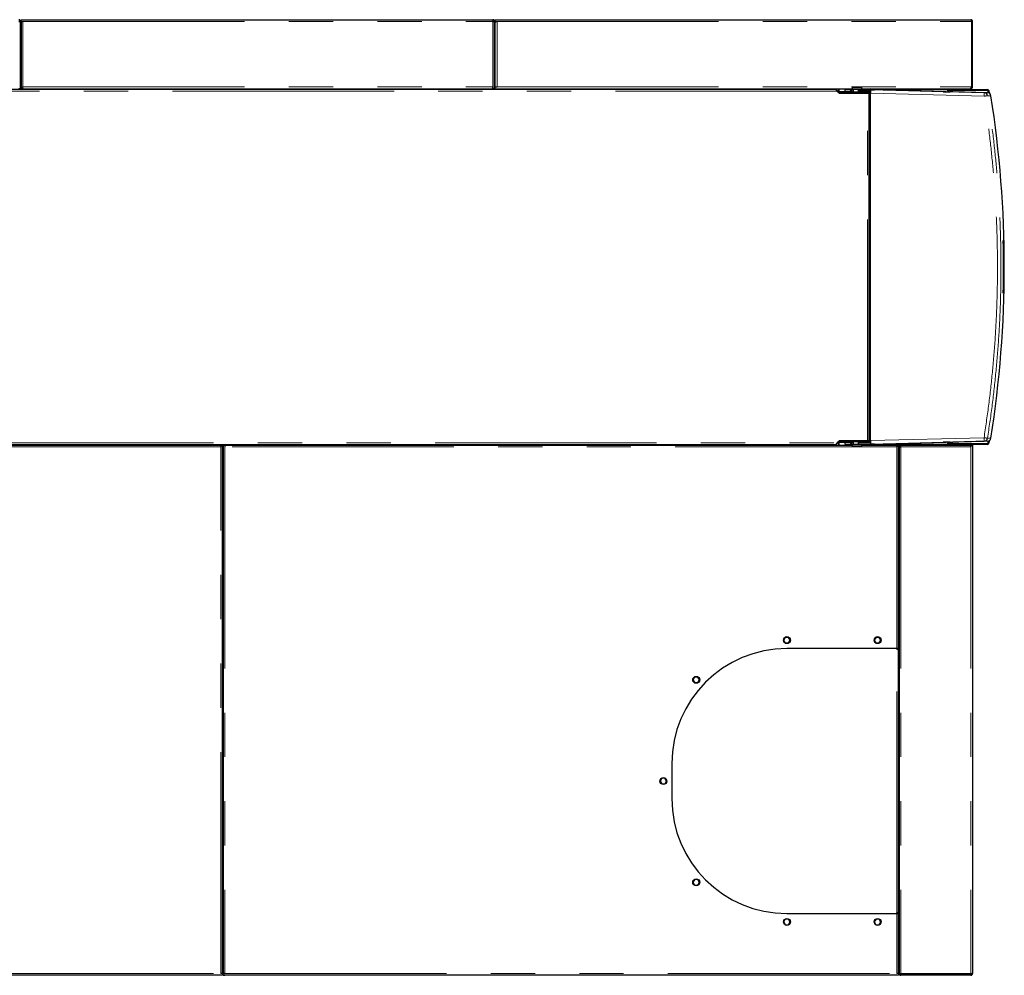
# Model space of a CAD drawing. Header units: millimetres. Extents: x 19 to 257, y 78 to 173.
# Tile 62 of 76: x 179 to 208, y 145 to 173. Entities that reach past the tile are written whole.
import ezdxf

# ---------------------------------------------------------------- set-up
doc = ezdxf.new("R2010")
doc.units = ezdxf.units.MM
doc.linetypes.add('PHANTOM', pattern=[12.7, 6.35, -1.27, 1.27, -1.27, 1.27, -1.27])

msp = doc.modelspace()

# ---------------------------------------------------------------- linework, layer by layer
at = {"color": 7, "linetype": 'Continuous', "lineweight": 25}
for p, q in [((179.33, 172.797), (179.305, 172.797)), ((179.305, 172.797), (179.305, 172.792)), ((179.33, 172.783), (179.33, 172.797)), ((179.33, 170.867), (179.33, 172.783)), ((179.35, 172.847), (179.4, 172.847)), ((179.35, 172.797), (179.35, 172.847)), ((179.35, 172.797), (179.4, 172.797)), ((179.35, 172.797), (179.35, 172.783)), ((179.35, 172.783), (179.35, 170.867)), ((179.375, 172.792), (179.375, 172.797)), ((179.4, 172.847), (192.87, 172.847)), ((192.87, 172.847), (192.87, 172.797)), ((192.92, 172.797), (192.895, 172.797)), ((192.895, 172.797), (192.895, 172.792)), ((192.92, 172.783), (192.92, 172.797)), ((192.92, 170.867), (192.92, 172.783)), ((192.94, 172.847), (192.99, 172.847)), ((192.94, 172.797), (192.94, 172.847)), ((192.94, 172.797), (192.99, 172.797)), ((192.94, 172.797), (192.94, 172.783)), ((192.94, 170.917), (192.94, 172.783)), ((192.965, 172.797), (192.965, 172.792)), ((192.99, 172.847), (206.57, 172.847)), ((206.588, 172.797), (206.588, 170.917)), ((206.62, 172.797), (206.595, 172.797)), ((206.595, 172.797), (206.595, 170.917)), ((206.62, 170.917), (206.62, 172.797)), ((192.921, 172.545), (192.92, 172.542)), ((192.939, 172.536), (192.92, 172.542)), ((192.939, 172.536), (192.94, 172.539)), ((179.35, 172.213), (179.33, 172.213)), ((192.94, 172.318), (192.92, 172.325)), ((192.94, 172.213), (192.92, 172.213)), ((202.692, 170.847), (165.786, 170.847)), ((179.33, 170.867), (179.28, 170.867)), ((179.33, 170.867), (179.35, 170.867)), ((179.4, 170.867), (179.35, 170.867)), ((179.4, 170.867), (179.4, 170.917)), ((179.4, 170.867), (192.87, 170.867)), ((180.746, 170.867), (180.746, 170.847)), ((180.798, 170.867), (180.798, 170.847)), ((180.902, 170.867), (180.902, 170.847)), ((180.954, 170.867), (180.954, 170.847)), ((190.746, 170.867), (190.746, 170.847)), ((190.798, 170.867), (190.798, 170.847)), ((190.902, 170.867), (190.902, 170.847)), ((190.954, 170.867), (190.954, 170.847)), ((192.87, 170.867), (192.87, 170.917)), ((192.92, 170.867), (192.87, 170.867)), ((192.92, 170.867), (192.94, 170.867)), ((192.94, 170.867), (192.94, 170.917)), ((192.94, 170.917), (192.99, 170.917)), ((192.94, 170.867), (203.174, 170.867)), ((194.016, 170.867), (194.016, 170.847)), ((194.068, 170.867), (194.068, 170.847)), ((194.172, 170.867), (194.172, 170.847)), ((194.224, 170.867), (194.224, 170.847)), ((202.016, 170.867), (202.016, 170.847)), ((202.068, 170.867), (202.068, 170.847)), ((202.172, 170.867), (202.172, 170.847)), ((202.224, 170.867), (202.224, 170.847)), ((202.586, 170.847), (202.586, 170.867)), ((202.778, 170.773), (202.718, 170.834)), ((202.737, 170.802), (202.806, 170.742)), ((202.78, 170.867), (202.78, 170.764)), ((202.796, 170.791), (202.796, 170.867)), ((202.796, 170.791), (202.796, 170.766)), ((202.959, 170.837), (202.959, 170.777)), ((203.134, 170.837), (202.959, 170.837)), ((203.134, 170.777), (202.959, 170.777)), ((203.134, 170.777), (203.134, 170.837)), ((203.134, 170.837), (203.146, 170.837)), ((203.146, 170.777), (203.134, 170.777)), ((203.146, 170.837), (203.146, 170.777)), ((203.154, 170.837), (203.146, 170.837)), ((203.146, 170.777), (203.154, 170.777)), ((203.154, 170.777), (203.154, 170.837)), ((203.154, 170.837), (203.204, 170.837)), ((203.204, 170.777), (203.154, 170.777)), ((203.174, 170.876), (203.174, 170.85)), ((203.174, 170.876), (203.175, 170.876)), ((203.174, 170.85), (203.178, 170.846)), ((203.174, 170.85), (203.454, 170.85)), ((203.175, 170.902), (203.179, 170.906)), ((203.453, 170.902), (203.175, 170.902)), ((203.175, 170.902), (203.175, 170.876)), ((203.45, 170.846), (203.178, 170.846)), ((203.179, 170.906), (203.449, 170.906)), ((203.204, 170.846), (203.204, 170.77)), ((203.362, 170.837), (203.355, 170.831)), ((203.359, 170.822), (203.355, 170.831)), ((203.355, 170.777), (203.355, 170.831)), ((203.355, 170.777), (203.358, 170.777)), ((203.358, 170.804), (203.359, 170.822)), ((203.358, 170.804), (203.694, 170.804)), ((203.358, 170.777), (203.358, 170.804)), ((203.693, 170.777), (203.358, 170.777)), ((203.696, 170.837), (203.362, 170.837)), ((203.424, 170.837), (203.424, 170.846)), ((203.424, 170.77), (203.424, 170.777)), ((203.449, 170.906), (203.453, 170.902)), ((203.45, 170.846), (203.454, 170.85)), ((203.453, 170.876), (203.453, 170.902)), ((203.453, 170.876), (203.454, 170.876)), ((203.454, 170.85), (203.454, 170.876)), ((203.454, 170.867), (206.556, 170.867)), ((203.641, 170.867), (203.641, 170.837)), ((203.641, 170.766), (203.641, 170.777)), ((203.67, 170.777), (203.67, 170.737)), ((203.685, 170.777), (203.685, 170.737)), ((206.955, 170.751), (203.696, 170.837)), ((203.712, 170.837), (203.696, 170.837)), ((203.752, 170.836), (203.814, 170.834)), ((205.78, 170.783), (203.814, 170.834)), ((205.899, 170.837), (205.899, 170.827)), ((205.899, 170.827), (205.912, 170.827)), ((205.912, 170.864), (205.912, 170.867)), ((205.912, 170.827), (205.921, 170.827)), ((205.921, 170.827), (205.921, 170.807)), ((205.921, 170.779), (205.921, 170.807)), ((205.941, 170.807), (205.941, 170.779)), ((205.941, 170.779), (205.941, 170.797)), ((205.961, 170.847), (207.046, 170.847)), ((207.046, 170.827), (205.961, 170.827)), ((205.971, 170.827), (207.033, 170.827)), ((206.053, 170.778), (205.98, 170.778)), ((207.051, 170.751), (206.053, 170.778)), ((206.556, 170.867), (206.57, 170.867)), ((206.57, 170.867), (206.57, 170.879)), ((206.595, 170.917), (206.62, 170.917)), ((207.033, 170.827), (207.073, 170.787)), ((207.076, 170.748), (207.066, 170.81)), ((207.073, 170.787), (207.08, 170.746)), ((207.085, 170.813), (207.097, 170.739)), ((202.774, 170.769), (202.778, 170.773)), ((202.796, 170.75), (202.796, 170.766)), ((202.811, 170.766), (202.796, 170.766)), ((202.811, 170.746), (202.801, 170.746)), ((202.806, 170.742), (203.611, 170.742)), ((202.811, 170.746), (202.811, 170.766)), ((203.641, 170.766), (202.811, 170.766)), ((203.641, 170.746), (202.811, 170.746)), ((203.204, 170.77), (203.208, 170.766)), ((203.204, 170.77), (203.424, 170.77)), ((203.314, 170.742), (203.314, 170.746)), ((203.42, 170.766), (203.424, 170.77)), ((203.496, 170.746), (203.494, 170.742)), ((203.506, 170.746), (203.506, 170.742)), ((203.58, 170.742), (203.58, 170.746)), ((203.611, 170.742), (203.656, 170.742)), ((203.641, 170.746), (203.641, 170.766)), ((203.656, 160.772), (203.656, 170.742)), ((203.656, 170.737), (203.685, 170.737)), ((203.693, 160.777), (203.693, 170.737)), ((207.504, 166.511), (207.516, 166.511)), ((207.515, 165.003), (207.515, 166.511)), ((207.511, 165.42), (207.512, 165.42)), ((207.512, 165.585), (207.512, 165.578)), ((207.512, 165.578), (207.512, 165.578)), ((207.512, 165.543), (207.512, 165.394)), ((207.512, 165.543), (207.512, 165.543)), ((207.512, 165.42), (207.512, 165.496)), ((207.512, 165.394), (207.511, 165.394)), ((207.516, 165.003), (207.504, 165.003)), ((165.786, 160.667), (202.692, 160.667)), ((165.81, 160.647), (185.07, 160.647)), ((185.07, 160.647), (185.12, 160.647)), ((185.07, 160.647), (185.07, 160.597)), ((185.12, 145.511), (185.12, 160.647)), ((185.14, 160.647), (185.14, 145.511)), ((185.14, 160.647), (185.19, 160.647)), ((185.19, 160.647), (185.19, 160.597)), ((185.19, 160.647), (203.168, 160.647)), ((202.586, 160.647), (202.586, 160.667)), ((202.718, 160.68), (202.778, 160.74)), ((202.806, 160.772), (202.737, 160.712)), ((202.778, 160.74), (202.774, 160.744)), ((202.78, 160.75), (202.78, 160.647)), ((202.796, 160.748), (202.796, 160.763)), ((202.796, 160.748), (202.811, 160.748)), ((202.796, 160.748), (202.796, 160.723)), ((202.796, 160.647), (202.796, 160.723)), ((202.801, 160.768), (202.811, 160.768)), ((203.611, 160.772), (202.806, 160.772)), ((202.811, 160.768), (202.811, 160.748)), ((202.811, 160.768), (203.641, 160.768)), ((202.811, 160.748), (203.641, 160.748)), ((202.959, 160.737), (202.959, 160.677)), ((202.959, 160.737), (203.134, 160.737)), ((202.959, 160.677), (203.134, 160.677)), ((203.134, 160.677), (203.134, 160.737)), ((203.134, 160.737), (203.146, 160.737)), ((203.146, 160.677), (203.134, 160.677)), ((203.146, 160.737), (203.146, 160.677)), ((203.154, 160.737), (203.146, 160.737)), ((203.146, 160.677), (203.154, 160.677)), ((203.154, 160.677), (203.154, 160.737)), ((203.154, 160.737), (203.198, 160.737)), ((203.198, 160.677), (203.154, 160.677)), ((203.172, 160.668), (203.168, 160.664)), ((203.168, 160.664), (203.168, 160.638)), ((203.448, 160.664), (203.168, 160.664)), ((203.169, 160.638), (203.168, 160.638)), ((203.169, 160.638), (203.169, 160.612)), ((203.172, 160.668), (203.444, 160.668)), ((203.202, 160.748), (203.198, 160.744)), ((203.198, 160.744), (203.198, 160.668)), ((203.418, 160.744), (203.198, 160.744)), ((203.308, 160.772), (203.308, 160.768)), ((203.355, 160.682), (203.355, 160.737)), ((203.358, 160.737), (203.355, 160.737)), ((203.355, 160.682), (203.359, 160.692)), ((203.355, 160.682), (203.362, 160.677)), ((203.358, 160.71), (203.358, 160.737)), ((203.358, 160.737), (203.693, 160.737)), ((203.694, 160.71), (203.358, 160.71)), ((203.359, 160.692), (203.358, 160.71)), ((203.362, 160.677), (203.696, 160.677)), ((203.418, 160.744), (203.414, 160.748)), ((203.418, 160.737), (203.418, 160.744)), ((203.418, 160.668), (203.418, 160.677)), ((203.448, 160.664), (203.444, 160.668)), ((203.448, 160.638), (203.447, 160.638)), ((203.447, 160.612), (203.447, 160.638)), ((203.448, 160.638), (203.448, 160.664)), ((203.448, 160.647), (204.45, 160.647)), ((203.506, 160.768), (203.506, 160.772)), ((203.58, 160.768), (203.58, 160.772)), ((203.656, 160.772), (203.611, 160.772)), ((203.641, 160.768), (203.641, 160.748)), ((203.641, 160.737), (203.641, 160.748)), ((203.641, 160.677), (203.641, 160.647)), ((203.685, 160.777), (203.656, 160.777)), ((203.67, 160.777), (203.67, 160.737)), ((203.685, 160.777), (203.685, 160.737)), ((203.696, 160.677), (206.955, 160.762)), ((203.696, 160.677), (203.712, 160.677)), ((203.814, 160.679), (203.752, 160.678)), ((203.814, 160.679), (205.78, 160.731)), ((204.45, 160.647), (204.45, 160.597)), ((204.45, 160.647), (204.5, 160.647)), ((204.5, 154.817), (204.5, 160.647)), ((204.5, 160.647), (204.559, 160.647)), ((204.559, 160.647), (206.556, 160.647)), ((204.559, 160.647), (204.559, 160.622)), ((205.899, 160.687), (205.899, 160.677)), ((205.912, 160.687), (205.899, 160.687)), ((205.921, 160.687), (205.912, 160.687)), ((205.912, 160.647), (205.912, 160.65)), ((205.921, 160.707), (205.921, 160.735)), ((205.921, 160.707), (205.921, 160.687)), ((205.941, 160.717), (205.941, 160.735)), ((205.941, 160.735), (205.941, 160.707)), ((205.961, 160.687), (207.046, 160.687)), ((207.046, 160.667), (205.961, 160.667)), ((207.033, 160.687), (205.971, 160.687)), ((205.98, 160.736), (206.053, 160.736)), ((207.051, 160.762), (206.053, 160.736)), ((206.57, 160.647), (206.556, 160.647)), ((206.566, 160.622), (206.57, 160.622)), ((206.57, 160.647), (206.57, 160.597)), ((206.57, 160.647), (206.62, 160.647)), ((206.62, 160.647), (206.62, 160.597)), ((207.073, 160.727), (207.033, 160.687)), ((207.066, 160.704), (207.076, 160.766)), ((207.08, 160.767), (207.073, 160.727)), ((207.097, 160.775), (207.085, 160.7)), ((203.169, 160.612), (203.447, 160.612)), ((203.173, 160.608), (203.169, 160.612)), ((203.443, 160.608), (203.173, 160.608)), ((203.447, 160.612), (203.443, 160.608)), ((204.5, 160.347), (204.52, 160.347)), ((204.52, 160.608), (204.545, 160.608)), ((204.52, 160.608), (204.52, 145.505)), ((206.62, 160.597), (206.62, 145.497)), ((185.14, 160.227), (185.12, 160.227)), ((185.14, 160.147), (185.12, 160.147)), ((204.5, 159.251), (204.52, 159.251)), ((204.5, 159.199), (204.52, 159.199)), ((204.5, 159.095), (204.52, 159.095)), ((204.5, 159.043), (204.52, 159.043)), ((204.5, 156.031), (204.52, 156.031)), ((204.5, 155.979), (204.52, 155.979)), ((204.5, 155.875), (204.52, 155.875)), ((204.5, 155.823), (204.52, 155.823)), ((201.254, 155.137), (201.21, 155.06)), ((201.21, 155.06), (201.251, 154.977)), ((201.251, 154.977), (201.347, 154.977)), ((201.35, 155.137), (201.254, 155.137)), ((201.347, 154.977), (201.391, 155.054)), ((201.391, 155.054), (201.35, 155.137)), ((203.857, 155.137), (203.806, 155.06)), ((203.806, 155.06), (203.854, 154.977)), ((203.854, 154.977), (203.943, 154.977)), ((203.947, 155.137), (203.857, 155.137)), ((203.943, 154.977), (203.994, 155.054)), ((203.994, 155.054), (203.947, 155.137)), ((204.45, 154.817), (201.3, 154.817)), ((204.5, 154.817), (204.45, 154.817)), ((204.45, 154.797), (204.45, 154.817)), ((204.45, 154.797), (204.5, 154.797)), ((204.5, 147.237), (204.5, 154.797)), ((198.651, 153.999), (198.608, 153.913)), ((198.608, 153.913), (198.657, 153.839)), ((198.743, 153.999), (198.651, 153.999)), ((198.793, 153.925), (198.743, 153.999)), ((198.75, 153.839), (198.793, 153.925)), ((198.657, 153.839), (198.75, 153.839)), ((204.52, 152.892), (204.5, 152.892)), ((204.52, 152.852), (204.5, 152.852)), ((204.52, 152.812), (204.5, 152.812)), ((204.52, 152.792), (204.5, 152.792)), ((204.52, 152.432), (204.5, 152.432)), ((204.5, 151.672), (204.52, 151.672)), ((204.52, 151.632), (204.5, 151.632)), ((198, 151.517), (198, 150.517)), ((197.711, 151.097), (197.668, 151.011)), ((197.803, 151.097), (197.711, 151.097)), ((197.853, 151.023), (197.803, 151.097)), ((197.81, 150.937), (197.853, 151.023)), ((197.668, 151.011), (197.717, 150.937)), ((197.717, 150.937), (197.81, 150.937)), ((204.5, 150.872), (204.52, 150.872)), ((204.52, 150.832), (204.5, 150.832)), ((204.5, 150.072), (204.52, 150.072)), ((204.52, 150.032), (204.5, 150.032)), ((204.5, 149.272), (204.52, 149.272)), ((204.52, 149.232), (204.5, 149.232)), ((198.657, 148.194), (198.606, 148.117)), ((198.747, 148.194), (198.657, 148.194)), ((198.794, 148.111), (198.747, 148.194)), ((204.5, 148.472), (204.52, 148.472)), ((198.606, 148.117), (198.654, 148.034)), ((198.654, 148.034), (198.743, 148.034)), ((198.743, 148.034), (198.794, 148.111)), ((204.5, 148.112), (204.52, 148.112)), ((204.52, 148.092), (204.5, 148.092)), ((204.52, 148.052), (204.5, 148.052)), ((204.5, 148.032), (204.52, 148.032)), ((204.5, 147.992), (204.52, 147.992)), ((201.3, 147.217), (204.45, 147.217)), ((204.5, 147.237), (204.45, 147.237)), ((204.45, 147.217), (204.45, 147.237)), ((204.45, 147.217), (204.5, 147.217)), ((204.5, 145.511), (204.5, 147.217)), ((204.52, 147.207), (204.5, 147.207)), ((201.254, 147.057), (201.21, 146.98)), ((201.21, 146.98), (201.251, 146.897)), ((201.251, 146.897), (201.347, 146.897)), ((201.35, 147.057), (201.254, 147.057)), ((201.347, 146.897), (201.391, 146.974)), ((201.391, 146.974), (201.35, 147.057)), ((203.857, 147.057), (203.806, 146.98)), ((203.806, 146.98), (203.854, 146.897)), ((203.854, 146.897), (203.943, 146.897)), ((203.947, 147.057), (203.857, 147.057)), ((203.943, 146.897), (203.994, 146.974)), ((203.994, 146.974), (203.947, 147.057)), ((204.52, 146.967), (204.5, 146.967)), ((204.5, 146.847), (204.52, 146.847)), ((185.12, 146.226), (185.14, 146.226)), ((185.14, 146.087), (185.12, 146.087)), ((204.52, 146.087), (204.5, 146.087)), ((204.5, 145.857), (204.52, 145.857)), ((204.5, 145.767), (204.52, 145.767)), ((204.5, 145.677), (204.52, 145.677)), ((185.07, 145.447), (165.81, 145.447)), ((185.12, 145.497), (185.07, 145.497)), ((185.12, 145.447), (185.07, 145.447)), ((185.095, 145.497), (185.095, 145.502)), ((185.12, 145.497), (185.12, 145.511)), ((185.12, 145.497), (185.12, 145.447)), ((185.14, 145.511), (185.14, 145.497)), ((185.14, 145.447), (185.14, 145.497)), ((185.14, 145.497), (185.19, 145.497)), ((185.14, 145.447), (185.19, 145.447)), ((204.45, 145.447), (185.19, 145.447)), ((204.5, 145.497), (204.45, 145.497)), ((204.5, 145.447), (204.45, 145.447)), ((204.5, 145.497), (204.5, 145.511)), ((204.5, 145.497), (204.5, 145.447)), ((204.52, 145.497), (204.52, 145.505)), ((204.532, 145.497), (204.52, 145.497)), ((206.57, 145.486), (204.57, 145.486)), ((204.57, 145.472), (204.57, 145.447)), ((206.57, 145.472), (204.57, 145.472)), ((206.57, 145.447), (204.57, 145.447)), ((204.695, 145.472), (204.695, 145.486)), ((206.435, 145.472), (206.435, 145.486)), ((206.57, 145.472), (206.57, 145.486)), ((206.57, 145.447), (206.57, 145.472))]:
    msp.add_line(p, q, dxfattribs=at)
at = {"color": 8, "linetype": 'PHANTOM', "lineweight": 18}
for p, q in [((179.4, 172.797), (192.87, 172.797)), ((179.4, 172.797), (179.4, 170.917)), ((192.87, 170.917), (192.87, 172.797)), ((192.99, 172.797), (192.99, 170.917)), ((192.99, 172.797), (206.588, 172.797)), ((192.92, 172.486), (192.94, 172.481)), ((192.92, 172.359), (192.94, 172.351)), ((192.931, 172.229), (192.931, 172.213)), ((202.737, 170.802), (165.816, 170.802)), ((179.4, 170.917), (192.87, 170.917)), ((192.99, 170.917), (206.588, 170.917)), ((202.959, 170.791), (202.796, 170.791)), ((203.712, 170.837), (205.899, 170.837)), ((205.912, 170.779), (205.912, 170.827)), ((203.611, 160.772), (203.611, 170.742)), ((203.685, 170.737), (203.685, 160.777)), ((203.693, 170.737), (206.952, 170.652)), ((206.955, 170.751), (207.051, 170.751)), ((207.051, 170.667), (207.147, 170.667)), ((165.816, 160.712), (202.737, 160.712)), ((185.12, 160.642), (185.14, 160.642)), ((202.796, 160.723), (202.959, 160.723)), ((203.693, 160.777), (206.952, 160.862)), ((205.899, 160.677), (203.712, 160.677)), ((205.912, 160.687), (205.912, 160.734)), ((207.051, 160.762), (206.955, 160.762)), ((207.147, 160.846), (207.051, 160.846)), ((185.07, 160.597), (165.81, 160.597)), ((185.07, 145.497), (185.07, 160.597)), ((185.19, 160.597), (185.19, 145.497)), ((204.45, 160.597), (185.19, 160.597)), ((204.45, 154.817), (204.45, 160.597)), ((204.5, 160.607), (204.52, 160.607)), ((204.545, 160.607), (204.567, 160.607)), ((206.57, 160.597), (204.57, 160.597)), ((204.57, 160.597), (204.57, 145.486)), ((206.57, 160.597), (206.57, 145.486)), ((204.45, 147.237), (204.45, 154.797)), ((204.45, 145.497), (204.45, 147.217)), ((185.14, 146.167), (185.121, 146.167)), ((204.52, 146.167), (204.5, 146.167)), ((165.81, 145.497), (185.07, 145.497)), ((185.19, 145.497), (204.45, 145.497))]:
    msp.add_line(p, q, dxfattribs=at)
at = {"color": 8, "linetype": 'PHANTOM', "lineweight": 18, "flags": 128}
for points in [[(206.952, 170.652), (206.952, 170.671), (206.953, 170.69), (206.953, 170.707), (206.954, 170.722), (206.954, 170.735), (206.954, 170.744), (206.954, 170.75), (206.955, 170.751)], [(206.955, 160.762), (206.954, 160.764), (206.954, 160.77), (206.954, 160.779), (206.954, 160.791), (206.953, 160.807), (206.953, 160.824), (206.952, 160.843), (206.952, 160.862)]]:
    msp.add_lwpolyline(points, dxfattribs=at)
at = {"color": 7, "linetype": 'Continuous', "lineweight": 25, "flags": 128}
for points in [[(204.5, 156.452), (204.514, 156.425), (204.52, 156.409)], [(204.5, 155.252), (204.514, 155.225), (204.52, 155.209)]]:
    msp.add_lwpolyline(points, dxfattribs=at)
at = {"color": 7, "linetype": 'Continuous', "lineweight": 25}
for centre in [(201.3, 155.057), (203.9, 155.057), (198.7, 153.919), (197.76, 151.017), (198.7, 148.114), (201.3, 146.977), (203.9, 146.977)]:
    msp.add_circle(centre, 0.1, dxfattribs=at)
for centre, radius, start, end in [((192.67, 171.567), 1.01, 74.4861, 75.6224), ((179.355, 172.277), 0.025, 180, 258.463), ((179.355, 172.277), 0.05, 240, 264.2608), ((192.945, 172.277), 0.025, 180, 258.463), ((192.945, 172.277), 0.05, 240, 264.2608), ((203.729, 170.837), 0.0596, 150.4497, 180.6026), ((203.712, 170.84), 0.0273, 98.1751, 186.317), ((205.931, 170.838), 0.0316, 125.4259, 182.4796), ((205.961, 170.807), 0.04, 90, 180), ((205.971, 170.797), 0.03, 90, 180), ((205.961, 170.807), 0.02, 90, 180), ((207.046, 170.807), 0.04, 9.2609, 90), ((207.046, 170.807), 0.02, 9.2609, 90), ((206.952, 170.652), 0.1, 8.978, 88.4938), ((207.048, 170.652), 0.1, 8.9763, 88.4954), ((176.102, 165.757), 31.431, 351.0119, 8.9881), ((176.087, 165.757), 31.426, 358.6252, 1.3748), ((176.099, 165.757), 31.426, 358.6252, 1.3748), ((203.729, 160.676), 0.0596, 179.3995, 209.5477), ((203.712, 160.674), 0.0273, 173.6849, 261.8219), ((205.931, 160.675), 0.0316, 177.521, 234.5735), ((205.961, 160.707), 0.04, 180, 270), ((205.971, 160.717), 0.03, 180, 270), ((205.961, 160.707), 0.02, 180, 270), ((206.952, 160.862), 0.1, 271.5072, 351.0214), ((207.046, 160.707), 0.02, 270, 350.7391), ((207.046, 160.707), 0.04, 270, 350.7391), ((207.048, 160.862), 0.1, 271.5056, 351.0231), ((204.33, 156.347), 0.2, 328.2117, 341.8051), ((204.33, 155.147), 0.2, 328.2117, 341.8051), ((201.3, 151.517), 3.3, 90, 180), ((201.3, 150.517), 3.3, 180, 270), ((185.145, 146.162), 0.05, 95.7392, 120), ((185.145, 146.162), 0.025, 101.537, 180), ((185.145, 146.017), 0.05, 95.7392, 120), ((185.145, 146.017), 0.025, 101.537, 180), ((204.525, 146.017), 0.05, 95.7392, 120), ((204.525, 146.017), 0.025, 101.537, 180)]:
    msp.add_arc(centre, radius, start, end, dxfattribs=at)
for centre, major_axis, ratio, start_param, end_param in [((203.696, 170.737), (0, 0.1), 0.026177, 0.832517, 1.570111), ((203.682, 170.838), (0.1, -0.0026), 0.000685, 5.017049, 5.484715), ((205.78, 170.783), (0.2, -0.005), 0.000685, 4.712407, 6.257023), ((203.696, 160.777), (0, 0.1), 0.026177, 1.571482, 2.309076), ((203.682, 160.676), (0.1, 0.0026), 0.000685, 0.79847, 1.266136), ((205.78, 160.731), (0.2, 0.005), 0.000685, 0.026162, 1.570778)]:
    msp.add_ellipse(centre, major_axis=major_axis, ratio=ratio, start_param=start_param, end_param=end_param, dxfattribs=at)
for points, knots in [([(179.33, 172.797), (179.33, 172.803), (179.329, 172.814), (179.32, 172.829), (179.307, 172.84), (179.293, 172.846), (179.284, 172.847), (179.28, 172.847)], [0, 0, 0, 0, 0.218156, 0.43632, 0.654482, 0.872655, 1, 1, 1, 1]), ([(179.305, 172.797), (179.305, 172.8), (179.304, 172.806), (179.3, 172.814), (179.292, 172.819), (179.286, 172.822), (179.281, 172.822), (179.28, 172.822)], [0, 0, 0, 0, 0.228364, 0.456769, 0.685058, 0.913326, 1, 1, 1, 1]), ([(179.28, 172.797), (179.286, 172.796), (179.297, 172.794), (179.313, 172.791), (179.324, 172.788), (179.33, 172.785), (179.33, 172.783), (179.33, 172.783)], [0, 0, 0, 0, 0.218164, 0.4363, 0.654501, 0.872655, 1, 1, 1, 1]), ([(179.35, 172.783), (179.351, 172.784), (179.352, 172.786), (179.361, 172.789), (179.374, 172.792), (179.388, 172.795), (179.397, 172.796), (179.4, 172.797)], [0, 0, 0, 0, 0.218172, 0.436349, 0.654506, 0.872653, 1, 1, 1, 1]), ([(192.92, 172.797), (192.92, 172.803), (192.919, 172.814), (192.91, 172.829), (192.897, 172.84), (192.883, 172.846), (192.874, 172.847), (192.87, 172.847)], [0, 0, 0, 0, 0.218155, 0.436309, 0.654476, 0.872653, 1, 1, 1, 1]), ([(192.895, 172.797), (192.895, 172.8), (192.894, 172.806), (192.89, 172.814), (192.882, 172.819), (192.876, 172.822), (192.871, 172.822), (192.87, 172.822)], [0, 0, 0, 0, 0.228369, 0.456807, 0.685102, 0.913324, 1, 1, 1, 1]), ([(192.87, 172.797), (192.876, 172.796), (192.887, 172.794), (192.903, 172.791), (192.914, 172.788), (192.92, 172.785), (192.92, 172.783), (192.92, 172.783)], [0, 0, 0, 0, 0.218116, 0.436286, 0.654496, 0.872649, 1, 1, 1, 1]), ([(192.94, 172.783), (192.941, 172.784), (192.942, 172.786), (192.951, 172.789), (192.964, 172.792), (192.978, 172.795), (192.987, 172.796), (192.99, 172.797)], [0, 0, 0, 0, 0.218173, 0.436343, 0.654551, 0.872649, 1, 1, 1, 1]), ([(206.57, 172.847), (206.572, 172.846), (206.574, 172.845), (206.578, 172.836), (206.582, 172.823), (206.586, 172.809), (206.588, 172.8), (206.588, 172.797)], [0, 0, 0, 0, 0.220226, 0.440512, 0.660721, 0.88099, 1, 1, 1, 1]), ([(206.62, 172.797), (206.62, 172.803), (206.619, 172.814), (206.61, 172.829), (206.596, 172.841), (206.582, 172.846), (206.573, 172.847), (206.57, 172.847)], [0, 0, 0, 0, 0.220232, 0.440493, 0.660754, 0.880983, 1, 1, 1, 1]), ([(206.595, 172.797), (206.595, 172.8), (206.594, 172.806), (206.59, 172.814), (206.585, 172.817), (206.583, 172.818)], [0, 0, 0, 0, 0.364366, 0.728805, 1, 1, 1, 1]), ([(206.595, 172.797), (206.595, 172.796), (206.594, 172.794), (206.591, 172.791), (206.589, 172.79), (206.588, 172.79)], [0, 0, 0, 0, 0.469558, 0.939215, 1, 1, 1, 1]), ([(202.692, 170.847), (202.696, 170.846), (202.703, 170.845), (202.714, 170.834), (202.726, 170.819), (202.733, 170.808), (202.737, 170.802)], [0, 0, 0, 0, 0.25002, 0.500025, 0.750004, 1, 1, 1, 1]), ([(202.718, 170.834), (202.716, 170.836), (202.711, 170.84), (202.706, 170.842), (202.703, 170.843)], [0, 0, 0, 0, 0.501294, 1, 1, 1, 1]), ([(203.696, 170.837), (203.695, 170.836), (203.695, 170.835), (203.695, 170.828), (203.694, 170.818), (203.694, 170.809), (203.694, 170.804)], [0, 0, 0, 0, 0.260145, 0.513547, 0.760187, 1, 1, 1, 1]), ([(206.588, 170.917), (206.586, 170.911), (206.581, 170.899), (206.573, 170.883), (206.566, 170.871), (206.56, 170.867), (206.557, 170.867), (206.556, 170.867)], [0, 0, 0, 0, 0.231971, 0.464018, 0.696058, 0.928096, 1, 1, 1, 1]), ([(206.57, 170.867), (206.576, 170.867), (206.589, 170.869), (206.604, 170.879), (206.616, 170.893), (206.62, 170.907), (206.62, 170.915), (206.62, 170.917)], [0, 0, 0, 0, 0.2319687, 0.4639852, 0.6960774, 0.9281133, 1, 1, 1, 1]), ([(206.578, 170.893), (206.579, 170.893), (206.583, 170.894), (206.589, 170.9), (206.595, 170.908), (206.595, 170.914), (206.595, 170.917)], [0, 0, 0, 0, 0.058996, 0.407459, 0.756105, 1, 1, 1, 1]), ([(206.585, 170.908), (206.586, 170.908), (206.59, 170.909), (206.593, 170.909), (206.594, 170.909)], [0, 0, 0, 0, 0.46714, 1, 1, 1, 1]), ([(206.586, 170.911), (206.586, 170.911), (206.59, 170.912), (206.594, 170.914), (206.595, 170.916), (206.595, 170.917)], [0, 0, 0, 0, 0.126142, 0.563073, 1, 1, 1, 1]), ([(202.796, 170.766), (202.794, 170.766), (202.791, 170.766), (202.786, 170.768), (202.782, 170.77), (202.779, 170.772), (202.778, 170.773)], [0, 0, 0, 0, 0.249841, 0.499959, 0.749898, 1, 1, 1, 1]), ([(202.737, 160.712), (202.733, 160.706), (202.726, 160.694), (202.714, 160.679), (202.703, 160.669), (202.696, 160.668), (202.692, 160.667)], [0, 0, 0, 0, 0.25, 0.499977, 0.749983, 1, 1, 1, 1]), ([(202.703, 160.67), (202.706, 160.672), (202.711, 160.674), (202.716, 160.678), (202.718, 160.68)], [0, 0, 0, 0, 0.498732, 1, 1, 1, 1]), ([(202.778, 160.74), (202.779, 160.741), (202.782, 160.744), (202.786, 160.746), (202.791, 160.747), (202.794, 160.748), (202.796, 160.748)], [0, 0, 0, 0, 0.250104, 0.500045, 0.750157, 1, 1, 1, 1]), ([(203.694, 160.71), (203.694, 160.705), (203.694, 160.695), (203.695, 160.685), (203.695, 160.678), (203.695, 160.677), (203.696, 160.677)], [0, 0, 0, 0, 0.239817, 0.486453, 0.739855, 1, 1, 1, 1]), ([(204.57, 160.597), (204.569, 160.603), (204.568, 160.616), (204.565, 160.633), (204.562, 160.645), (204.56, 160.646), (204.559, 160.647)], [0, 0, 0, 0, 0.249997, 0.499982, 0.749988, 1, 1, 1, 1]), ([(204.57, 160.597), (204.569, 160.6), (204.568, 160.607), (204.565, 160.615), (204.562, 160.621), (204.56, 160.621), (204.559, 160.622)], [0, 0, 0, 0, 0.250017, 0.499942, 0.749922, 1, 1, 1, 1]), ([(206.556, 160.647), (206.557, 160.646), (206.559, 160.645), (206.562, 160.636), (206.565, 160.623), (206.568, 160.609), (206.57, 160.6), (206.57, 160.597)], [0, 0, 0, 0, 0.218162, 0.436346, 0.654509, 0.87265, 1, 1, 1, 1]), ([(204.52, 160.608), (204.521, 160.607), (204.523, 160.605), (204.534, 160.602), (204.551, 160.6), (204.564, 160.598), (204.57, 160.597)], [0, 0, 0, 0, 0.250005, 0.500001, 0.749997, 1, 1, 1, 1]), ([(204.545, 160.608), (204.546, 160.607), (204.546, 160.605), (204.552, 160.602), (204.561, 160.6), (204.567, 160.598), (204.57, 160.597)], [0, 0, 0, 0, 0.250052, 0.500004, 0.749956, 1, 1, 1, 1]), ([(185.12, 145.511), (185.12, 145.51), (185.119, 145.508), (185.11, 145.505), (185.097, 145.502), (185.083, 145.499), (185.074, 145.497), (185.07, 145.497)], [0, 0, 0, 0, 0.21817, 0.43635, 0.654505, 0.872654, 1, 1, 1, 1]), ([(185.19, 145.497), (185.185, 145.498), (185.173, 145.5), (185.158, 145.503), (185.147, 145.506), (185.141, 145.509), (185.141, 145.51), (185.14, 145.511)], [0, 0, 0, 0, 0.218136, 0.436303, 0.654483, 0.872654, 1, 1, 1, 1]), ([(204.5, 145.511), (204.5, 145.51), (204.499, 145.508), (204.49, 145.505), (204.477, 145.502), (204.463, 145.499), (204.454, 145.497), (204.45, 145.497)], [0, 0, 0, 0, 0.218169, 0.436339, 0.654499, 0.872652, 1, 1, 1, 1]), ([(204.57, 145.486), (204.565, 145.487), (204.553, 145.49), (204.538, 145.494), (204.526, 145.499), (204.521, 145.502), (204.52, 145.504), (204.52, 145.505)], [0, 0, 0, 0, 0.221119, 0.442228, 0.663333, 0.884407, 1, 1, 1, 1]), ([(204.52, 145.497), (204.521, 145.491), (204.522, 145.479), (204.532, 145.463), (204.547, 145.451), (204.561, 145.447), (204.568, 145.447), (204.57, 145.447)], [0, 0, 0, 0, 0.23233, 0.464678, 0.697065, 0.929462, 1, 1, 1, 1]), ([(204.545, 145.497), (204.546, 145.494), (204.547, 145.487), (204.553, 145.478), (204.562, 145.473), (204.568, 145.472), (204.57, 145.472)], [0, 0, 0, 0, 0.249346, 0.528074, 0.806899, 1, 1, 1, 1]), ([(204.561, 145.488), (204.561, 145.485), (204.562, 145.479), (204.563, 145.474), (204.563, 145.473)], [0, 0, 0, 0, 0.656567, 1, 1, 1, 1]), ([(204.562, 145.488), (204.562, 145.488), (204.563, 145.484), (204.565, 145.479), (204.568, 145.473), (204.569, 145.472), (204.57, 145.472)], [0, 0, 0, 0, 0.027386, 0.3515847, 0.6757528, 1, 1, 1, 1]), ([(206.435, 145.472), (206.453, 145.472), (206.474, 145.473), (206.493, 145.484), (206.497, 145.486)], [0, 0, 0, 0, 0.7892692, 1, 1, 1, 1]), ([(206.62, 145.497), (206.62, 145.496), (206.618, 145.494), (206.607, 145.491), (206.59, 145.489), (206.577, 145.487), (206.57, 145.486)], [0, 0, 0, 0, 0.250025, 0.500029, 0.749986, 1, 1, 1, 1]), ([(206.57, 145.447), (206.577, 145.448), (206.59, 145.449), (206.607, 145.461), (206.618, 145.477), (206.62, 145.49), (206.62, 145.497)], [0, 0, 0, 0, 0.250013, 0.499986, 0.749967, 1, 1, 1, 1]), ([(206.57, 145.472), (206.574, 145.472), (206.58, 145.473), (206.588, 145.479), (206.593, 145.485), (206.594, 145.489), (206.594, 145.489)], [0, 0, 0, 0, 0.3099641, 0.61999, 0.930055, 1, 1, 1, 1])]:
    msp.add_open_spline(points, degree=3, knots=knots, dxfattribs=at)
at = {"color": 8, "linetype": 'PHANTOM', "lineweight": 18}
for points, knots in [([(206.952, 170.652), (206.964, 170.653), (206.984, 170.657), (207.006, 170.66), (207.022, 170.663), (207.034, 170.665), (207.047, 170.667), (207.049, 170.667), (207.051, 170.667)], [0, 0, 0, 0, 0.2398138, 0.3845888, 0.5000131, 0.6314165, 0.76019, 1, 1, 1, 1]), ([(206.952, 160.862), (206.997, 161.164), (207.087, 161.768), (207.189, 162.679), (207.267, 163.593), (207.317, 164.51), (207.34, 165.429), (207.336, 166.33), (207.307, 167.214), (207.255, 168.078), (207.178, 168.939), (207.08, 169.797), (206.995, 170.367), (206.952, 170.652)], [0, 0, 0, 0, 0.093197, 0.186367, 0.279671, 0.373138, 0.466603, 0.560103, 0.648221, 0.736356, 0.824281, 0.912126, 1, 1, 1, 1]), ([(207.051, 160.846), (207.096, 161.15), (207.187, 161.758), (207.289, 162.674), (207.367, 163.591), (207.417, 164.51), (207.44, 165.429), (207.436, 166.33), (207.407, 167.214), (207.355, 168.08), (207.278, 168.945), (207.18, 169.808), (207.094, 170.381), (207.051, 170.667)], [0, 0, 0, 0, 0.09349, 0.186908, 0.280254, 0.373528, 0.46673, 0.55989, 0.647785, 0.735743, 0.823765, 0.91185, 1, 1, 1, 1]), ([(206.952, 160.862), (206.964, 160.86), (206.984, 160.857), (207.006, 160.853), (207.022, 160.851), (207.034, 160.849), (207.047, 160.847), (207.049, 160.847), (207.051, 160.846)], [0, 0, 0, 0, 0.239814, 0.384589, 0.500013, 0.631417, 0.76019, 1, 1, 1, 1])]:
    msp.add_open_spline(points, degree=3, knots=knots, dxfattribs=at)

doc.saveas('drawing.dxf')
